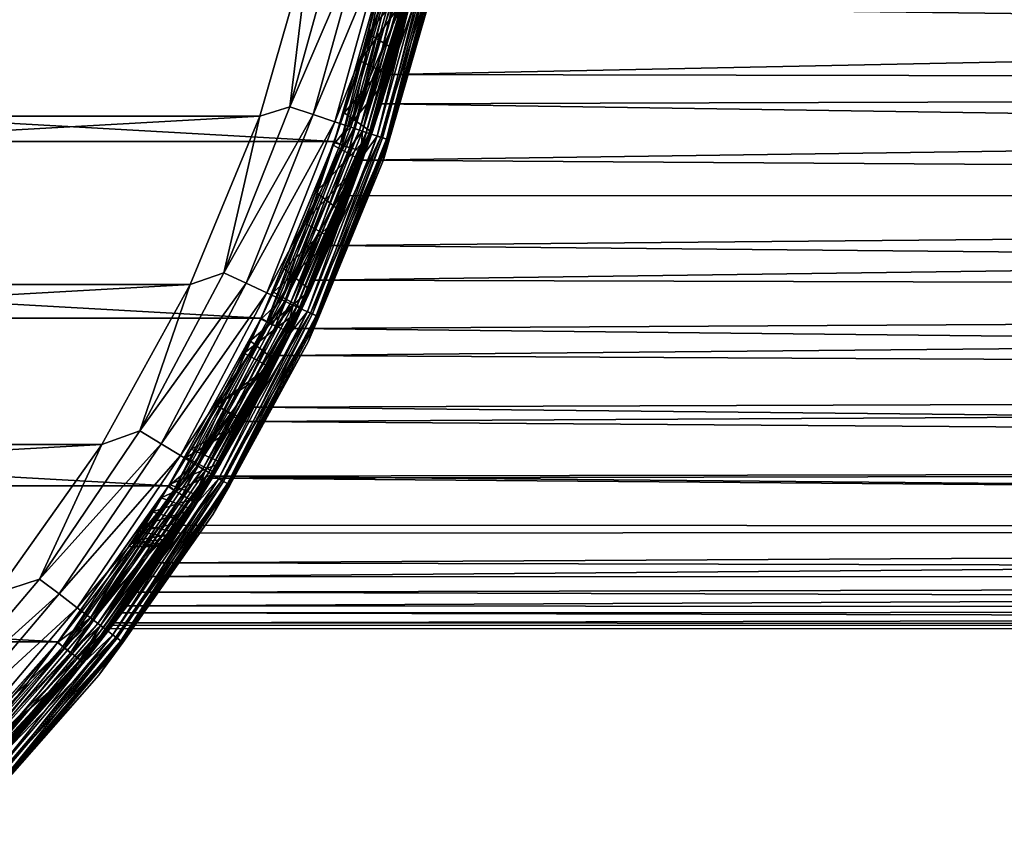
# Model space of a CAD drawing. Header units: metres. Extents: x -27 to 251, y -27 to 27.
# Tile 11 of 53: x 20 to 35, y -19 to -7. Entities that reach past the tile are written whole.
import ezdxf

# ---------------------------------------------------------------- set-up
doc = ezdxf.new("R2010")
doc.units = ezdxf.units.M
doc.layers.add('solid_10271033', color=7, linetype='CONTINUOUS')

msp = doc.modelspace()

# ---------------------------------------------------------------- linework, layer by layer
at = {"layer": 'solid_10271033'}
for points in [[(-24.179693, -5.51196, 179.440704), (-23.410378, -8.184908, 179.440704), (24.179693, -5.51196, 179.440704)], [(-23.410378, -8.184908, 179.440704), (23.410378, -8.184908, 179.440704), (24.179693, -5.51196, 179.440704)], [(23.869364, -8.042525, 179.40274), (24.179693, -5.51196, 179.440704), (23.410378, -8.184908, 179.440704)], [(23.869364, -8.042525, 179.40274), (24.598991, -5.414648, 179.40274), (24.179693, -5.51196, 179.440704)], [(24.965891, -5.495408, 179.289215), (24.598991, -5.414648, 179.40274), (23.869364, -8.042525, 179.40274)], [(24.225382, -8.162481, 179.289215), (24.965891, -5.495408, 179.289215), (23.869364, -8.042525, 179.40274)], [(25.304077, -5.569849, 179.104523), (24.965891, -5.495408, 179.289215), (24.225382, -8.162481, 179.289215)], [(24.553535, -8.273049, 179.104523), (25.304077, -5.569849, 179.104523), (24.225382, -8.162481, 179.289215)], [(25.600527, -5.635102, 178.855759), (25.304077, -5.569849, 179.104523), (24.553535, -8.273049, 179.104523)], [(24.841192, -8.369972, 178.855759), (25.600527, -5.635102, 178.855759), (24.553535, -8.273049, 179.104523)], [(25.348196, -5.785231, 146.291626), (24.795776, -8.354671, 146.200653), (25.553722, -5.6248, 146.200653)], [(25.690474, -5.654901, 146.072876), (25.553722, -5.6248, 146.200653), (24.795776, -8.354671, 146.200653)], [(24.928473, -8.399381, 146.072876), (25.690474, -5.654901, 146.072876), (24.795776, -8.354671, 146.200653)], [(25.843824, -5.688656, 178.552505), (25.600527, -5.635102, 178.855759), (24.841192, -8.369972, 178.855759)], [(25.077274, -8.449517, 178.552505), (25.843824, -5.688656, 178.552505), (24.841192, -8.369972, 178.855759)], [(25.794022, -5.677693, 145.915726), (25.690474, -5.654901, 146.072876), (24.928473, -8.399381, 146.072876)], [(25.02895, -8.433235, 145.915726), (25.794022, -5.677693, 145.915726), (24.928473, -8.399381, 146.072876)], [(25.737602, -5.665275, 0.496632), (24.974203, -8.414789, 0.496632), (25.591969, -5.8412, 0.417053)], [(25.770473, -5.881942, 0.60034), (24.974203, -8.414789, 0.496632), (25.737602, -5.665275, 0.496632)], [(25.858553, -5.691898, 145.738052), (25.794022, -5.677693, 145.915726), (25.02895, -8.433235, 145.915726)], [(25.091568, -8.454333, 145.738052), (25.858553, -5.691898, 145.738052), (25.02895, -8.433235, 145.915726)], [(26.024603, -5.728448, 178.206436), (25.843824, -5.688656, 178.552505), (25.077274, -8.449517, 178.552505)], [(25.091568, -8.454333, 145.738052), (25.835592, -5.896795, 145.550003), (25.858553, -5.691898, 145.738052)], [(25.352673, -5.765589, 0.35), (24.546486, -8.571466, 0.35), (-25.352655, -5.765663, 0.35)], [(24.546486, -8.571466, 0.35), (-24.546469, -8.571517, 0.35), (-25.352655, -5.765663, 0.35)], [(25.348125, -5.785544, 149.04071), (24.540966, -8.587255, 149.04071), (24.541018, -8.587108, 146.291626)], [(24.635597, -8.619479, 148.940704), (24.540966, -8.587255, 149.04071), (25.348125, -5.785544, 149.04071)], [(25.348196, -5.785231, 146.291626), (24.541018, -8.587108, 146.291626), (24.795776, -8.354671, 146.200653)], [(25.348125, -5.785544, 149.04071), (24.541018, -8.587108, 146.291626), (25.348196, -5.785231, 146.291626)], [(25.474291, -5.814341, 0.367037), (24.546486, -8.571466, 0.35), (25.352673, -5.765589, 0.35)], [(25.474291, -5.814341, 0.367037), (24.663115, -8.629997, 0.367037), (24.546486, -8.571466, 0.35)], [(24.635597, -8.619479, 148.940704), (25.348125, -5.785544, 149.04071), (25.445717, -5.807286, 148.940704)], [(24.635597, -8.619479, 148.940704), (25.445717, -5.807286, 148.940704), (25.838221, -5.885122, 148.940704)], [(24.777044, -8.669863, 0.417053), (24.663115, -8.629997, 0.367037), (25.474291, -5.814341, 0.367037)], [(25.591969, -5.8412, 0.417053), (24.777044, -8.669863, 0.417053), (25.474291, -5.814341, 0.367037)], [(24.974203, -8.414789, 0.496632), (24.777044, -8.669863, 0.417053), (25.591969, -5.8412, 0.417053)], [(25.060133, -6.92788, 88.422798), (25.360516, -5.730497, 89.227547), (25.821962, -5.95615, 89.362625)], [(25.305111, -5.971699, 58.529903), (25.360516, -5.730497, 89.227547), (25.060133, -6.92788, 88.422798)], [(25.252691, -8.508622, 178.206436), (26.024603, -5.728448, 178.206436), (25.077274, -8.449517, 178.552505)], [(25.970982, -5.716646, 148.955399), (25.200661, -8.491092, 148.955399), (25.838221, -5.885122, 148.940704)], [(25.279985, -8.517819, 148.998062), (25.200661, -8.491092, 148.955399), (25.970982, -5.716646, 148.955399)], [(26.1359, -5.752946, 177.830887), (26.024603, -5.728448, 178.206436), (25.252691, -8.508622, 178.206436)], [(25.360687, -8.545011, 177.830887), (26.1359, -5.752946, 177.830887), (25.252691, -8.508622, 178.206436)], [(26.052732, -5.73464, 148.998062), (25.279985, -8.517819, 148.998062), (25.970982, -5.716646, 148.955399)], [(25.342915, -8.539022, 149.064529), (25.279985, -8.517819, 148.998062), (26.052732, -5.73464, 148.998062)], [(26.117584, -5.748915, 149.064529), (25.342915, -8.539022, 149.064529), (26.052732, -5.73464, 148.998062)], [(25.383274, -8.552621, 149.14827), (25.342915, -8.539022, 149.064529), (26.117584, -5.748915, 149.064529)], [(25.360687, -8.545011, 177.830887), (26.128069, -5.963561, 177.440704), (26.1359, -5.752946, 177.830887)], [(26.159176, -5.75807, 149.14827), (25.383274, -8.552621, 149.14827), (26.117584, -5.748915, 149.064529)], [(26.159176, -5.75807, 149.14827), (26.128069, -5.963561, 149.240707), (25.383274, -8.552621, 149.14827)], [(24.635597, -8.619479, 148.940704), (25.838221, -5.885122, 148.940704), (25.016294, -8.742668, 148.940704)], [(25.305111, -5.971699, 58.529903), (24.941656, -7.343148, 59.123638), (25.772079, -6.167723, 58.878437)], [(25.305111, -5.971699, 58.529903), (25.060133, -6.92788, 88.422798), (24.941656, -7.343148, 59.123638)], [(25.770473, -5.881942, 0.60034), (24.949865, -8.730335, 0.60034), (24.974203, -8.414789, 0.496632)], [(24.996954, -8.746813, 0.721096), (24.949865, -8.730335, 0.60034), (25.770473, -5.881942, 0.60034)], [(25.819111, -5.893044, 0.721096), (24.996954, -8.746813, 0.721096), (25.770473, -5.881942, 0.60034)], [(25.819111, -5.893044, 0.721096), (25.012909, -8.752394, 0.85), (24.996954, -8.746813, 0.721096)], [(25.819111, -5.893044, 0.721096), (25.83559, -5.896804, 0.85), (25.012909, -8.752394, 0.85)], [(25.012909, -8.752394, 0.85), (25.83559, -5.896804, 0.85), (25.264139, -7.99833, 58.088806)], [(25.835592, -5.896795, 145.550003), (25.012913, -8.75238, 145.550003), (25.751722, -6.252901, 90.722176)], [(25.091568, -8.454333, 145.738052), (25.012913, -8.75238, 145.550003), (25.835592, -5.896795, 145.550003)], [(25.200661, -8.491092, 148.955399), (25.016294, -8.742668, 148.940704), (25.838221, -5.885122, 148.940704)], [(25.060133, -6.92788, 88.422798), (25.821962, -5.95615, 89.362625), (25.504566, -7.194324, 88.494553)], [(25.83559, -5.896804, 0.85), (25.689272, -6.504713, 57.453327), (25.264139, -7.99833, 58.088806)], [(25.296074, -8.851479, 177.440704), (25.296074, -8.851479, 149.240707), (26.128069, -5.963561, 149.240707)], [(25.383274, -8.552621, 149.14827), (26.128069, -5.963561, 149.240707), (25.296074, -8.851479, 149.240707)], [(26.128069, -5.963561, 177.440704), (25.296074, -8.851479, 177.440704), (26.128069, -5.963561, 149.240707)], [(25.360687, -8.545011, 177.830887), (25.296074, -8.851479, 177.440704), (26.128069, -5.963561, 177.440704)], [(106.651299, -5.88998, 133.906097), (25.751722, -6.252901, 90.722176), (25.40163, -7.550313, 89.832344)], [(107.052933, -7.708042, 133.150726), (106.651299, -5.88998, 133.906097), (25.40163, -7.550313, 89.832344)], [(25.821962, -5.95615, 89.362625), (25.772079, -6.167723, 58.878437), (25.504566, -7.194324, 88.494553)], [(120.619415, -5.88998, 107.63588), (120.217773, -7.708042, 108.391258), (25.689272, -6.504713, 57.453327)], [(24.941656, -7.343148, 59.123638), (25.397299, -7.564632, 59.512817), (25.772079, -6.167723, 58.878437)], [(25.012913, -8.75238, 145.550003), (25.40163, -7.550313, 89.832344), (25.751722, -6.252901, 90.722176)], [(25.504566, -7.194324, 88.494553), (25.772079, -6.167723, 58.878437), (25.397299, -7.564632, 59.512817)], [(120.217773, -7.708042, 108.391258), (25.264139, -7.99833, 58.088806), (25.689272, -6.504713, 57.453327)], [(24.693399, -8.137865, 87.412521), (25.060133, -6.92788, 88.422798), (25.504566, -7.194324, 88.494553)], [(24.941656, -7.343148, 59.123638), (25.060133, -6.92788, 88.422798), (24.693399, -8.137865, 87.412521)], [(24.693399, -8.137865, 87.412521), (25.504566, -7.194324, 88.494553), (25.121124, -8.436255, 87.4104)], [(25.504566, -7.194324, 88.494553), (25.397299, -7.564632, 59.512817), (25.121124, -8.436255, 87.4104)], [(24.941656, -7.343148, 59.123638), (24.526392, -8.627955, 59.841621), (25.397299, -7.564632, 59.512817)], [(24.941656, -7.343148, 59.123638), (24.693399, -8.137865, 87.412521), (24.526392, -8.627955, 59.841621)], [(24.526392, -8.627955, 59.841621), (24.972523, -8.867309, 60.278522), (25.397299, -7.564632, 59.512817)], [(25.121124, -8.436255, 87.4104), (25.397299, -7.564632, 59.512817), (24.972523, -8.867309, 60.278522)], [(25.012913, -8.75238, 145.550003), (24.976572, -8.855556, 88.722031), (25.40163, -7.550313, 89.832344)], [(107.052933, -7.708042, 133.150726), (25.40163, -7.550313, 89.832344), (24.976572, -8.855556, 88.722031)], [(107.55838, -9.404544, 132.200119), (107.052933, -7.708042, 133.150726), (24.976572, -8.855556, 88.722031)], [(120.217773, -7.708042, 108.391258), (119.712326, -9.404544, 109.341866), (25.264139, -7.99833, 58.088806)], [(22.859892, -10.576112, 179.40274), (23.869364, -8.042525, 179.40274), (23.410378, -8.184908, 179.440704)], [(24.225382, -8.162481, 179.289215), (23.869364, -8.042525, 179.40274), (22.859892, -10.576112, 179.40274)], [(25.012909, -8.752394, 0.85), (25.264139, -7.99833, 58.088806), (24.777775, -9.397441, 58.858669)], [(119.712326, -9.404544, 109.341866), (24.777775, -9.397441, 58.858669), (25.264139, -7.99833, 58.088806)], [(-23.410378, -8.184908, 179.440704), (-22.346546, -10.754969, 179.440704), (23.410378, -8.184908, 179.440704)], [(-22.346546, -10.754969, 179.440704), (22.346546, -10.754969, 179.440704), (23.410378, -8.184908, 179.440704)], [(22.859892, -10.576112, 179.40274), (23.410378, -8.184908, 179.440704), (22.346546, -10.754969, 179.440704)], [(23.200851, -10.733857, 179.289215), (24.225382, -8.162481, 179.289215), (22.859892, -10.576112, 179.40274)], [(24.553535, -8.273049, 179.104523), (24.225382, -8.162481, 179.289215), (23.200851, -10.733857, 179.289215)], [(24.262558, -9.343393, 86.176994), (24.693399, -8.137865, 87.412521), (25.121124, -8.436255, 87.4104)], [(24.526392, -8.627955, 59.841621), (24.693399, -8.137865, 87.412521), (24.262558, -9.343393, 86.176994)], [(23.515129, -10.879257, 179.104523), (24.553535, -8.273049, 179.104523), (23.200851, -10.733857, 179.289215)], [(24.841192, -8.369972, 178.855759), (24.553535, -8.273049, 179.104523), (23.515129, -10.879257, 179.104523)], [(23.790619, -11.006713, 178.855759), (24.841192, -8.369972, 178.855759), (23.515129, -10.879257, 179.104523)], [(24.541018, -8.587108, 146.291626), (23.747124, -10.986589, 146.200653), (24.795776, -8.354671, 146.200653)], [(24.928473, -8.399381, 146.072876), (24.795776, -8.354671, 146.200653), (23.747124, -10.986589, 146.200653)], [(23.874208, -11.045384, 146.072876), (24.928473, -8.399381, 146.072876), (23.747124, -10.986589, 146.200653)], [(25.077274, -8.449517, 178.552505), (24.841192, -8.369972, 178.855759), (23.790619, -11.006713, 178.855759)], [(25.02895, -8.433235, 145.915726), (24.928473, -8.399381, 146.072876), (23.874208, -11.045384, 146.072876)], [(24.016718, -11.111317, 178.552505), (25.077274, -8.449517, 178.552505), (23.790619, -11.006713, 178.855759)], [(23.970436, -11.089905, 145.915726), (25.02895, -8.433235, 145.915726), (23.874208, -11.045384, 146.072876)], [(24.974203, -8.414789, 0.496632), (23.918005, -11.065647, 0.496632), (24.777044, -8.669863, 0.417053)], [(24.949865, -8.730335, 0.60034), (23.918005, -11.065647, 0.496632), (24.974203, -8.414789, 0.496632)], [(25.091568, -8.454333, 145.738052), (25.02895, -8.433235, 145.915726), (23.970436, -11.089905, 145.915726)], [(24.030405, -11.117649, 145.738052), (25.091568, -8.454333, 145.738052), (23.970436, -11.089905, 145.915726)], [(25.252691, -8.508622, 178.206436), (25.077274, -8.449517, 178.552505), (24.016718, -11.111317, 178.552505)], [(24.184715, -11.18904, 178.206436), (25.252691, -8.508622, 178.206436), (24.016718, -11.111317, 178.552505)], [(24.030405, -11.117649, 145.738052), (25.012913, -8.75238, 145.550003), (25.091568, -8.454333, 145.738052)], [(25.200661, -8.491092, 148.955399), (24.134886, -11.165987, 148.955399), (25.016294, -8.742668, 148.940704)], [(24.210855, -11.201135, 148.998062), (24.134886, -11.165987, 148.955399), (25.200661, -8.491092, 148.955399)], [(25.360687, -8.545011, 177.830887), (25.252691, -8.508622, 178.206436), (24.184715, -11.18904, 178.206436)], [(24.288143, -11.236892, 177.830887), (25.360687, -8.545011, 177.830887), (24.184715, -11.18904, 178.206436)], [(25.279985, -8.517819, 148.998062), (24.210855, -11.201135, 148.998062), (25.200661, -8.491092, 148.955399)], [(24.271122, -11.229017, 149.064529), (24.210855, -11.201135, 148.998062), (25.279985, -8.517819, 148.998062)], [(24.262558, -9.343393, 86.176994), (25.121124, -8.436255, 87.4104), (24.67638, -9.660741, 86.094254)], [(25.342915, -8.539022, 149.064529), (24.271122, -11.229017, 149.064529), (25.279985, -8.517819, 148.998062)], [(24.309774, -11.2469, 149.14827), (24.271122, -11.229017, 149.064529), (25.342915, -8.539022, 149.064529)], [(24.288143, -11.236892, 177.830887), (25.296074, -8.851479, 177.440704), (25.360687, -8.545011, 177.830887)], [(25.383274, -8.552621, 149.14827), (24.309774, -11.2469, 149.14827), (25.342915, -8.539022, 149.064529)], [(25.383274, -8.552621, 149.14827), (25.296074, -8.851479, 149.240707), (24.309774, -11.2469, 149.14827)], [(25.121124, -8.436255, 87.4104), (24.972523, -8.867309, 60.278522), (24.67638, -9.660741, 86.094254)], [(24.546486, -8.571466, 0.35), (23.43211, -11.266599, 0.35), (-24.546469, -8.571517, 0.35)], [(23.43211, -11.266599, 0.35), (-23.432093, -11.266635, 0.35), (-24.546469, -8.571517, 0.35)], [(24.541018, -8.587108, 146.291626), (23.425005, -11.281363, 146.291626), (23.747124, -10.986589, 146.200653)], [(23.42519, -11.280977, 149.04071), (23.425005, -11.281363, 146.291626), (24.541018, -8.587108, 146.291626)], [(24.540966, -8.587255, 149.04071), (23.42519, -11.280977, 149.04071), (24.541018, -8.587108, 146.291626)], [(23.515501, -11.323792, 148.940704), (23.42519, -11.280977, 149.04071), (24.540966, -8.587255, 149.04071)], [(24.663115, -8.629997, 0.367037), (23.43211, -11.266599, 0.35), (24.546486, -8.571466, 0.35)], [(24.663115, -8.629997, 0.367037), (23.541784, -11.337126, 0.367037), (23.43211, -11.266599, 0.35)], [(23.515501, -11.323792, 148.940704), (24.540966, -8.587255, 149.04071), (24.635597, -8.619479, 148.940704)], [(23.515501, -11.323792, 148.940704), (24.635597, -8.619479, 148.940704), (25.016294, -8.742668, 148.940704)], [(23.650536, -11.389498, 0.417053), (23.541784, -11.337126, 0.367037), (24.663115, -8.629997, 0.367037)], [(24.777044, -8.669863, 0.417053), (23.650536, -11.389498, 0.417053), (24.663115, -8.629997, 0.367037)], [(23.918005, -11.065647, 0.496632), (23.650536, -11.389498, 0.417053), (24.777044, -8.669863, 0.417053)], [(24.526392, -8.627955, 59.841621), (24.078922, -9.807808, 60.675716), (24.972523, -8.867309, 60.278522)], [(24.526392, -8.627955, 59.841621), (24.262558, -9.343393, 86.176994), (24.078922, -9.807808, 60.675716)], [(23.515501, -11.323792, 148.940704), (25.016294, -8.742668, 148.940704), (23.880013, -11.48877, 148.940704)], [(24.949865, -8.730335, 0.60034), (23.815498, -11.46894, 0.60034), (23.918005, -11.065647, 0.496632)], [(23.860447, -11.490585, 0.721096), (23.815498, -11.46894, 0.60034), (24.949865, -8.730335, 0.60034)], [(24.996954, -8.746813, 0.721096), (23.860447, -11.490585, 0.721096), (24.949865, -8.730335, 0.60034)], [(24.996954, -8.746813, 0.721096), (23.875675, -11.497918, 0.85), (23.860447, -11.490585, 0.721096)], [(24.996954, -8.746813, 0.721096), (25.012909, -8.752394, 0.85), (23.875675, -11.497918, 0.85)], [(23.875675, -11.497918, 0.85), (25.012909, -8.752394, 0.85), (24.250547, -10.684613, 59.755753)], [(25.012913, -8.75238, 145.550003), (23.875685, -11.4979, 145.550003), (24.976572, -8.855556, 88.722031)], [(24.030405, -11.117649, 145.738052), (23.875685, -11.4979, 145.550003), (25.012913, -8.75238, 145.550003)], [(23.875685, -11.4979, 145.550003), (24.476044, -10.157423, 87.365326), (24.976572, -8.855556, 88.722031)], [(24.134886, -11.165987, 148.955399), (23.880013, -11.48877, 148.940704), (25.016294, -8.742668, 148.940704)], [(24.145966, -11.628084, 177.440704), (24.145966, -11.628084, 149.240707), (25.296074, -8.851479, 149.240707)], [(24.309774, -11.2469, 149.14827), (25.296074, -8.851479, 149.240707), (24.145966, -11.628084, 149.240707)], [(25.296074, -8.851479, 177.440704), (24.145966, -11.628084, 177.440704), (25.296074, -8.851479, 149.240707)], [(24.288143, -11.236892, 177.830887), (24.145966, -11.628084, 177.440704), (25.296074, -8.851479, 177.440704)], [(25.012909, -8.752394, 0.85), (24.777775, -9.397441, 58.858669), (24.250547, -10.684613, 59.755753)], [(107.55838, -9.404544, 132.200119), (24.976572, -8.855556, 88.722031), (24.476044, -10.157423, 87.365326)], [(24.078922, -9.807808, 60.675716), (24.518349, -10.055387, 61.164761), (24.972523, -8.867309, 60.278522)], [(24.67638, -9.660741, 86.094254), (24.972523, -8.867309, 60.278522), (24.518349, -10.055387, 61.164761)], [(23.778769, -10.51517, 84.70845), (24.262558, -9.343393, 86.176994), (24.67638, -9.660741, 86.094254)], [(24.078922, -9.807808, 60.675716), (24.262558, -9.343393, 86.176994), (23.778769, -10.51517, 84.70845)], [(119.712326, -9.404544, 109.341866), (24.250547, -10.684613, 59.755753), (24.777775, -9.397441, 58.858669)], [(119.712326, -9.404544, 109.341866), (119.111046, -10.952733, 110.472717), (24.250547, -10.684613, 59.755753)], [(108.159668, -10.952733, 131.06926), (107.55838, -9.404544, 132.200119), (24.476044, -10.157423, 87.365326)], [(23.778769, -10.51517, 84.70845), (24.67638, -9.660741, 86.094254), (24.183062, -10.837315, 84.540581)], [(24.67638, -9.660741, 86.094254), (24.518349, -10.055387, 61.164761), (24.183062, -10.837315, 84.540581)], [(24.078922, -9.807808, 60.675716), (23.619755, -10.867918, 61.614285), (24.518349, -10.055387, 61.164761)], [(24.078922, -9.807808, 60.675716), (23.778769, -10.51517, 84.70845), (23.619755, -10.867918, 61.614285)], [(23.619755, -10.867918, 61.614285), (24.057556, -11.112921, 62.157131), (24.518349, -10.055387, 61.164761)], [(24.183062, -10.837315, 84.540581), (24.518349, -10.055387, 61.164761), (24.057556, -11.112921, 62.157131)], [(23.875685, -11.4979, 145.550003), (23.910358, -11.425618, 85.749794), (24.476044, -10.157423, 87.365326)], [(108.159668, -10.952733, 131.06926), (24.476044, -10.157423, 87.365326), (23.910358, -11.425618, 85.749794)], [(21.582407, -12.985703, 179.40274), (22.859892, -10.576112, 179.40274), (22.346546, -10.754969, 179.440704)], [(23.200851, -10.733857, 179.289215), (22.859892, -10.576112, 179.40274), (21.582407, -12.985703, 179.40274)], [(23.263542, -11.6122, 83.020187), (23.778769, -10.51517, 84.70845), (24.183062, -10.837315, 84.540581)], [(23.619755, -10.867918, 61.614285), (23.778769, -10.51517, 84.70845), (23.263542, -11.6122, 83.020187)], [(-22.346546, -10.754969, 179.440704), (-21.001457, -13.189996, 179.440704), (22.346546, -10.754969, 179.440704)], [(-21.001457, -13.189996, 179.440704), (21.001457, -13.189996, 179.440704), (22.346546, -10.754969, 179.440704)], [(21.582407, -12.985703, 179.40274), (22.346546, -10.754969, 179.440704), (21.001457, -13.189996, 179.440704)], [(21.904314, -13.179388, 179.289215), (23.200851, -10.733857, 179.289215), (21.582407, -12.985703, 179.40274)], [(23.515129, -10.879257, 179.104523), (23.200851, -10.733857, 179.289215), (21.904314, -13.179388, 179.289215)], [(23.875675, -11.497918, 0.85), (24.250547, -10.684613, 59.755753), (23.710447, -11.834891, 60.762318)], [(119.111046, -10.952733, 110.472717), (23.710447, -11.834891, 60.762318), (24.250547, -10.684613, 59.755753)], [(22.201027, -13.357915, 179.104523), (23.515129, -10.879257, 179.104523), (21.904314, -13.179388, 179.289215)], [(23.790619, -11.006713, 178.855759), (23.515129, -10.879257, 179.104523), (22.201027, -13.357915, 179.104523)], [(23.619755, -10.867918, 61.614285), (23.169188, -11.798365, 62.643562), (24.057556, -11.112921, 62.157131)], [(23.619755, -10.867918, 61.614285), (23.263542, -11.6122, 83.020187), (23.169188, -11.798365, 62.643562)], [(23.263542, -11.6122, 83.020187), (24.183062, -10.837315, 84.540581), (23.66465, -11.926691, 82.761742)], [(24.183062, -10.837315, 84.540581), (24.057556, -11.112921, 62.157131), (23.66465, -11.926691, 82.761742)], [(119.111046, -10.952733, 110.472717), (118.423409, -12.328194, 111.765976), (23.710447, -11.834891, 60.762318)], [(108.847305, -12.328194, 129.776001), (108.159668, -10.952733, 131.06926), (23.910358, -11.425618, 85.749794)], [(22.461123, -13.514409, 178.855759), (23.790619, -11.006713, 178.855759), (22.201027, -13.357915, 179.104523)], [(23.425005, -11.281363, 146.291626), (22.420059, -13.489701, 146.200653), (23.747124, -10.986589, 146.200653)], [(23.874208, -11.045384, 146.072876), (23.747124, -10.986589, 146.200653), (22.420059, -13.489701, 146.200653)], [(22.540041, -13.561893, 146.072876), (23.874208, -11.045384, 146.072876), (22.420059, -13.489701, 146.200653)], [(24.016718, -11.111317, 178.552505), (23.790619, -11.006713, 178.855759), (22.461123, -13.514409, 178.855759)], [(23.970436, -11.089905, 145.915726), (23.874208, -11.045384, 146.072876), (22.540041, -13.561893, 146.072876)], [(22.63089, -13.616555, 145.915726), (23.970436, -11.089905, 145.915726), (22.540041, -13.561893, 146.072876)], [(23.918005, -11.065647, 0.496632), (22.58139, -13.586772, 0.496632), (23.650536, -11.389498, 0.417053)], [(23.815498, -11.46894, 0.60034), (22.58139, -13.586772, 0.496632), (23.918005, -11.065647, 0.496632)], [(24.030405, -11.117649, 145.738052), (23.970436, -11.089905, 145.915726), (22.63089, -13.616555, 145.915726)], [(22.674585, -13.642845, 178.552505), (24.016718, -11.111317, 178.552505), (22.461123, -13.514409, 178.855759)], [(22.687508, -13.650621, 145.738052), (24.030405, -11.117649, 145.738052), (22.63089, -13.616555, 145.915726)], [(24.184715, -11.18904, 178.206436), (24.016718, -11.111317, 178.552505), (22.674585, -13.642845, 178.552505)], [(22.833195, -13.738277, 178.206436), (24.184715, -11.18904, 178.206436), (22.674585, -13.642845, 178.552505)], [(22.687508, -13.650621, 145.738052), (23.875685, -11.4979, 145.550003), (24.030405, -11.117649, 145.738052)], [(24.134886, -11.165987, 148.955399), (22.78615, -13.709971, 148.955399), (23.880013, -11.48877, 148.940704)], [(22.857876, -13.753127, 148.998062), (22.78615, -13.709971, 148.955399), (24.134886, -11.165987, 148.955399)], [(24.288143, -11.236892, 177.830887), (24.184715, -11.18904, 178.206436), (22.833195, -13.738277, 178.206436)], [(22.930843, -13.797031, 177.830887), (24.288143, -11.236892, 177.830887), (22.833195, -13.738277, 178.206436)], [(24.210855, -11.201135, 148.998062), (22.857876, -13.753127, 148.998062), (24.134886, -11.165987, 148.955399)], [(22.914774, -13.787362, 149.064529), (22.857876, -13.753127, 148.998062), (24.210855, -11.201135, 148.998062)], [(24.271122, -11.229017, 149.064529), (22.914774, -13.787362, 149.064529), (24.210855, -11.201135, 148.998062)], [(22.951265, -13.809319, 149.14827), (22.914774, -13.787362, 149.064529), (24.271122, -11.229017, 149.064529)], [(22.930843, -13.797031, 177.830887), (24.145966, -11.628084, 177.440704), (24.288143, -11.236892, 177.830887)], [(24.309774, -11.2469, 149.14827), (22.951265, -13.809319, 149.14827), (24.271122, -11.229017, 149.064529)], [(24.309774, -11.2469, 149.14827), (24.145966, -11.628084, 149.240707), (22.951265, -13.809319, 149.14827)], [(23.169188, -11.798365, 62.643562), (23.608997, -12.036339, 63.247078), (24.057556, -11.112921, 62.157131)], [(23.66465, -11.926691, 82.761742), (24.057556, -11.112921, 62.157131), (23.608997, -12.036339, 63.247078)], [(23.43211, -11.266599, 0.35), (22.022839, -13.820079, 0.35), (-23.432093, -11.266635, 0.35)], [(22.022839, -13.820079, 0.35), (-22.022816, -13.820117, 0.35), (-23.432093, -11.266635, 0.35)], [(23.42519, -11.280977, 149.04071), (22.01483, -13.832834, 149.04071), (23.425005, -11.281363, 146.291626)], [(22.099525, -13.885888, 148.940704), (22.01483, -13.832834, 149.04071), (23.42519, -11.280977, 149.04071)], [(22.01483, -13.832834, 149.04071), (22.014961, -13.832622, 146.291626), (23.425005, -11.281363, 146.291626)], [(23.425005, -11.281363, 146.291626), (22.014961, -13.832622, 146.291626), (22.420059, -13.489701, 146.200653)], [(23.541784, -11.337126, 0.367037), (22.022839, -13.820079, 0.35), (23.43211, -11.266599, 0.35)], [(23.541784, -11.337126, 0.367037), (22.124403, -13.901684, 0.367037), (22.022839, -13.820079, 0.35)], [(22.099525, -13.885888, 148.940704), (23.42519, -11.280977, 149.04071), (23.515501, -11.323792, 148.940704)], [(22.099525, -13.885888, 148.940704), (23.515501, -11.323792, 148.940704), (23.880013, -11.48877, 148.940704)], [(22.226606, -13.965902, 0.417053), (22.124403, -13.901684, 0.367037), (23.541784, -11.337126, 0.367037)], [(23.650536, -11.389498, 0.417053), (22.226606, -13.965902, 0.417053), (23.541784, -11.337126, 0.367037)], [(22.58139, -13.586772, 0.496632), (22.226606, -13.965902, 0.417053), (23.650536, -11.389498, 0.417053)], [(22.099525, -13.885888, 148.940704), (23.880013, -11.48877, 148.940704), (22.442833, -14.091341, 148.940704)], [(23.815498, -11.46894, 0.60034), (22.381638, -14.063315, 0.60034), (22.58139, -13.586772, 0.496632)], [(22.42388, -14.089858, 0.721096), (22.381638, -14.063315, 0.60034), (23.815498, -11.46894, 0.60034)], [(23.860447, -11.490585, 0.721096), (22.42388, -14.089858, 0.721096), (23.815498, -11.46894, 0.60034)], [(23.860447, -11.490585, 0.721096), (22.438192, -14.098849, 0.85), (22.42388, -14.089858, 0.721096)], [(23.860447, -11.490585, 0.721096), (23.875675, -11.497918, 0.85), (22.438192, -14.098849, 0.85)], [(22.438192, -14.098849, 0.85), (23.875675, -11.497918, 0.85), (22.681908, -13.703322, 63.055813)], [(23.875685, -11.4979, 145.550003), (22.438206, -14.098826, 145.550003), (23.301634, -12.62077, 83.877548)], [(22.687508, -13.650621, 145.738052), (22.438206, -14.098826, 145.550003), (23.875685, -11.4979, 145.550003)], [(22.78615, -13.709971, 148.955399), (22.442833, -14.091341, 148.940704), (23.880013, -11.48877, 148.940704)], [(23.875675, -11.497918, 0.85), (23.179749, -12.843258, 61.867973), (22.681908, -13.703322, 63.055813)], [(23.875675, -11.497918, 0.85), (23.710447, -11.834891, 60.762318), (23.179749, -12.843258, 61.867973)], [(23.875685, -11.4979, 145.550003), (23.301634, -12.62077, 83.877548), (23.910358, -11.425618, 85.749794)], [(108.847305, -12.328194, 129.776001), (23.910358, -11.425618, 85.749794), (23.301634, -12.62077, 83.877548)], [(22.692209, -14.25846, 177.440704), (22.692209, -14.258459, 149.240707), (24.145966, -11.628084, 149.240707)], [(22.951265, -13.809319, 149.14827), (24.145966, -11.628084, 149.240707), (22.692209, -14.258459, 149.240707)], [(24.145966, -11.628084, 177.440704), (22.692209, -14.25846, 177.440704), (24.145966, -11.628084, 149.240707)], [(22.930843, -13.797031, 177.830887), (22.692209, -14.25846, 177.440704), (24.145966, -11.628084, 177.440704)], [(22.749994, -12.586083, 81.157097), (23.263542, -11.6122, 83.020187), (23.66465, -11.926691, 82.761742)], [(23.169188, -11.798365, 62.643562), (23.263542, -11.6122, 83.020187), (22.749994, -12.586083, 81.157097)], [(23.169188, -11.798365, 62.643562), (22.745682, -12.595323, 63.750534), (23.608997, -12.036339, 63.247078)], [(23.169188, -11.798365, 62.643562), (22.749994, -12.586083, 81.157097), (22.745682, -12.595323, 63.750534)], [(118.423409, -12.328194, 111.765976), (23.179749, -12.843258, 61.867973), (23.710447, -11.834891, 60.762318)], [(22.749994, -12.586083, 81.157097), (23.66465, -11.926691, 82.761742), (23.165102, -12.868816, 80.830734)], [(23.66465, -11.926691, 82.761742), (23.192726, -12.819895, 64.420021), (23.165102, -12.868816, 80.830734)], [(23.66465, -11.926691, 82.761742), (23.608997, -12.036339, 63.247078), (23.192726, -12.819895, 64.420021)], [(22.745682, -12.595323, 63.750534), (23.192726, -12.819895, 64.420021), (23.608997, -12.036339, 63.247078)], [(118.423409, -12.328194, 111.765976), (117.660255, -13.509231, 113.201256), (23.179749, -12.843258, 61.867973)], [(109.610458, -13.509232, 128.340729), (108.847305, -12.328194, 129.776001), (23.301634, -12.62077, 83.877548)], [(22.285437, -13.391365, 79.202454), (22.749994, -12.586083, 81.157097), (23.165102, -12.868816, 80.830734)], [(22.745682, -12.595323, 63.750534), (22.749994, -12.586083, 81.157097), (22.285437, -13.391365, 79.202454)], [(22.745682, -12.595323, 63.750534), (22.285437, -13.391365, 79.202454), (22.363949, -13.26084, 64.926384)], [(22.745682, -12.595323, 63.750534), (22.363949, -13.26084, 64.926384), (23.192726, -12.819895, 64.420021)], [(22.438206, -14.098826, 145.550003), (22.698492, -13.675836, 81.823265), (23.301634, -12.62077, 83.877548)], [(109.610458, -13.509232, 128.340729), (23.301634, -12.62077, 83.877548), (22.698492, -13.675836, 81.823265)], [(22.285437, -13.391365, 79.202454), (23.165102, -12.868816, 80.830734), (22.727915, -13.625997, 78.830879)], [(22.363949, -13.26084, 64.926384), (22.823095, -13.466725, 65.670059), (23.192726, -12.819895, 64.420021)], [(117.660255, -13.509231, 113.201256), (22.681908, -13.703322, 63.055813), (23.179749, -12.843258, 61.867973)], [(23.165102, -12.868816, 80.830734), (22.823095, -13.466725, 65.670059), (22.727915, -13.625997, 78.830879)], [(23.165102, -12.868816, 80.830734), (23.192726, -12.819895, 64.420021), (22.823095, -13.466725, 65.670059)], [(20.051888, -15.243049, 179.40274), (21.582407, -12.985703, 179.40274), (21.001457, -13.189996, 179.440704)], [(21.904314, -13.179388, 179.289215), (21.582407, -12.985703, 179.40274), (20.051888, -15.243049, 179.40274)], [(-21.001457, -13.189996, 179.440704), (-19.392183, -15.458972, 179.440704), (21.001457, -13.189996, 179.440704)], [(-19.392183, -15.458972, 179.440704), (19.392183, -15.458972, 179.440704), (21.001457, -13.189996, 179.440704)], [(20.051888, -15.243049, 179.40274), (21.001457, -13.189996, 179.440704), (19.392183, -15.458972, 179.440704)], [(20.350967, -15.470403, 179.289215), (21.904314, -13.179388, 179.289215), (20.051888, -15.243049, 179.40274)], [(22.201027, -13.357915, 179.104523), (21.904314, -13.179388, 179.289215), (20.350967, -15.470403, 179.289215)], [(20.626638, -15.679963, 179.104523), (22.201027, -13.357915, 179.104523), (20.350967, -15.470403, 179.289215)], [(22.461123, -13.514409, 178.855759), (22.201027, -13.357915, 179.104523), (20.626638, -15.679963, 179.104523)], [(22.363949, -13.26084, 64.926384), (22.035202, -13.800126, 66.168358), (22.823095, -13.466725, 65.670059)], [(22.363949, -13.26084, 64.926384), (22.285437, -13.391365, 79.202454), (22.035202, -13.800126, 66.168358)], [(22.014961, -13.832622, 146.291626), (20.830137, -15.83466, 146.200653), (22.420059, -13.489701, 146.200653)], [(22.540041, -13.561893, 146.072876), (22.420059, -13.489701, 146.200653), (20.830137, -15.83466, 146.200653)], [(21.907461, -14.003045, 77.247131), (22.285437, -13.391365, 79.202454), (22.727915, -13.625997, 78.830879)], [(22.035202, -13.800126, 66.168358), (22.285437, -13.391365, 79.202454), (21.907461, -14.003045, 77.247131)], [(22.035202, -13.800126, 66.168358), (22.511299, -13.981688, 66.998207), (22.823095, -13.466725, 65.670059)], [(22.727915, -13.625997, 78.830879), (22.823095, -13.466725, 65.670059), (22.511299, -13.981688, 66.998207)], [(117.660255, -13.509231, 113.201256), (116.833626, -14.477223, 114.75592), (22.681908, -13.703322, 63.055813)], [(110.437088, -14.477224, 126.786057), (109.610458, -13.509232, 128.340729), (22.698492, -13.675836, 81.823265)], [(20.86829, -15.863662, 178.855759), (22.461123, -13.514409, 178.855759), (20.626638, -15.679963, 179.104523)], [(20.94161, -15.919398, 146.072876), (22.540041, -13.561893, 146.072876), (20.830137, -15.83466, 146.200653)], [(22.674585, -13.642845, 178.552505), (22.461123, -13.514409, 178.855759), (20.86829, -15.863662, 178.855759)], [(21.066614, -16.014425, 178.552505), (22.674585, -13.642845, 178.552505), (20.86829, -15.863662, 178.855759)], [(22.63089, -13.616555, 145.915726), (22.540041, -13.561893, 146.072876), (20.94161, -15.919398, 146.072876)], [(21.026018, -15.983563, 145.915726), (22.63089, -13.616555, 145.915726), (20.94161, -15.919398, 146.072876)], [(22.58139, -13.586772, 0.496632), (20.980028, -15.948603, 0.496632), (22.226606, -13.965902, 0.417053)], [(22.381638, -14.063315, 0.60034), (20.980028, -15.948603, 0.496632), (22.58139, -13.586772, 0.496632)], [(22.687508, -13.650621, 145.738052), (22.63089, -13.616555, 145.915726), (21.026018, -15.983563, 145.915726)], [(21.078621, -16.023552, 145.738052), (22.687508, -13.650621, 145.738052), (21.026018, -15.983563, 145.915726)], [(22.833195, -13.738277, 178.206436), (22.674585, -13.642845, 178.552505), (21.066614, -16.014425, 178.552505)], [(21.078621, -16.023552, 145.738052), (22.438206, -14.098826, 145.550003), (22.687508, -13.650621, 145.738052)], [(21.907461, -14.003045, 77.247131), (22.727915, -13.625997, 78.830879), (22.38615, -14.181229, 76.847206)], [(22.727915, -13.625997, 78.830879), (22.511299, -13.981688, 66.998207), (22.38615, -14.181229, 76.847206)], [(21.213976, -16.126446, 178.206436), (22.833195, -13.738277, 178.206436), (21.066614, -16.014425, 178.552505)], [(22.78615, -13.709971, 148.955399), (21.170269, -16.09322, 148.955399), (22.442833, -14.091341, 148.940704)], [(21.236906, -16.143877, 148.998062), (21.170269, -16.09322, 148.955399), (22.78615, -13.709971, 148.955399)], [(22.930843, -13.797031, 177.830887), (22.833195, -13.738277, 178.206436), (21.213976, -16.126446, 178.206436)], [(21.304701, -16.195412, 177.830887), (22.930843, -13.797031, 177.830887), (21.213976, -16.126446, 178.206436)], [(22.857876, -13.753127, 148.998062), (21.236906, -16.143877, 148.998062), (22.78615, -13.709971, 148.955399)], [(21.28977, -16.184063, 149.064529), (21.236906, -16.143877, 148.998062), (22.857876, -13.753127, 148.998062)], [(22.914774, -13.787362, 149.064529), (21.28977, -16.184063, 149.064529), (22.857876, -13.753127, 148.998062)], [(21.323675, -16.209835, 149.14827), (21.28977, -16.184063, 149.064529), (22.914774, -13.787362, 149.064529)], [(21.304701, -16.195412, 177.830887), (22.692209, -14.25846, 177.440704), (22.930843, -13.797031, 177.830887)], [(22.951265, -13.809319, 149.14827), (21.323675, -16.209835, 149.14827), (22.914774, -13.787362, 149.064529)], [(22.951265, -13.809319, 149.14827), (22.692209, -14.258459, 149.240707), (21.323675, -16.209835, 149.14827)], [(22.035202, -13.800126, 66.168358), (21.768055, -14.217829, 67.47747), (22.511299, -13.981688, 66.998207)], [(22.035202, -13.800126, 66.168358), (21.907461, -14.003045, 77.247131), (21.768055, -14.217829, 67.47747)], [(22.438206, -14.098826, 145.550003), (22.152359, -14.543829, 79.67968), (22.698492, -13.675836, 81.823265)], [(110.437088, -14.477224, 126.786057), (22.698492, -13.675836, 81.823265), (22.152359, -14.543829, 79.67968)], [(22.438192, -14.098849, 0.85), (22.681908, -13.703322, 63.055813), (22.23373, -14.419127, 64.317787)], [(116.833626, -14.477223, 114.75592), (22.23373, -14.419127, 64.317787), (22.681908, -13.703322, 63.055813)], [(22.022839, -13.820079, 0.35), (20.335674, -16.200628, 0.35), (-22.022816, -13.820117, 0.35)], [(20.335674, -16.200628, 0.35), (-20.33564, -16.20067, 0.35), (-22.022816, -13.820117, 0.35)], [(22.01483, -13.832834, 149.04071), (20.327618, -16.210735, 149.04071), (20.327791, -16.210518, 146.291626)], [(20.405886, -16.272869, 148.940704), (20.327618, -16.210735, 149.04071), (22.01483, -13.832834, 149.04071)], [(22.014961, -13.832622, 146.291626), (20.327791, -16.210518, 146.291626), (20.830137, -15.83466, 146.200653)], [(22.01483, -13.832834, 149.04071), (20.327791, -16.210518, 146.291626), (22.014961, -13.832622, 146.291626)], [(22.124403, -13.901684, 0.367037), (20.335674, -16.200628, 0.35), (22.022839, -13.820079, 0.35)], [(22.124403, -13.901684, 0.367037), (20.428795, -16.29142, 0.367037), (20.335674, -16.200628, 0.35)], [(20.405886, -16.272869, 148.940704), (22.01483, -13.832834, 149.04071), (22.099525, -13.885888, 148.940704)], [(20.405886, -16.272869, 148.940704), (22.099525, -13.885888, 148.940704), (22.442833, -14.091341, 148.940704)], [(20.523165, -16.366678, 0.417053), (20.428795, -16.29142, 0.367037), (22.124403, -13.901684, 0.367037)], [(22.226606, -13.965902, 0.417053), (20.523165, -16.366678, 0.417053), (22.124403, -13.901684, 0.367037)], [(20.405886, -16.272869, 148.940704), (22.442833, -14.091341, 148.940704), (20.723286, -16.516409, 148.940704)], [(20.980028, -15.948603, 0.496632), (20.523165, -16.366678, 0.417053), (22.226606, -13.965902, 0.417053)], [(22.381638, -14.063315, 0.60034), (20.666315, -16.480837, 0.60034), (20.980028, -15.948603, 0.496632)], [(20.70532, -16.511942, 0.721096), (20.666315, -16.480837, 0.60034), (22.381638, -14.063315, 0.60034)], [(22.42388, -14.089858, 0.721096), (20.70532, -16.511942, 0.721096), (22.381638, -14.063315, 0.60034)], [(22.42388, -14.089858, 0.721096), (20.718534, -16.52248, 0.85), (20.70532, -16.511942, 0.721096)], [(22.42388, -14.089858, 0.721096), (22.438192, -14.098849, 0.85), (20.718534, -16.52248, 0.85)], [(20.718534, -16.52248, 0.85), (22.438192, -14.098849, 0.85), (21.125332, -15.999073, 71.777588)], [(22.438206, -14.098826, 145.550003), (20.718555, -16.522453, 145.550003), (22.152359, -14.543829, 79.67968)], [(21.078621, -16.023552, 145.738052), (20.718555, -16.522453, 145.550003), (22.438206, -14.098826, 145.550003)], [(21.170269, -16.09322, 148.955399), (20.723286, -16.516409, 148.940704), (22.442833, -14.091341, 148.940704)], [(22.438192, -14.098849, 0.85), (21.166203, -15.944963, 70.105057), (21.125332, -15.999073, 71.777588)], [(22.438192, -14.098849, 0.85), (21.306376, -15.757169, 68.534401), (21.166203, -15.944963, 70.105057)], [(22.438192, -14.098849, 0.85), (21.535896, -15.441995, 67.056137), (21.306376, -15.757169, 68.534401)], [(22.438192, -14.098849, 0.85), (21.847982, -14.997189, 65.652321), (21.535896, -15.441995, 67.056137)], [(21.633968, -14.422149, 75.355568), (21.907461, -14.003045, 77.247131), (22.38615, -14.181229, 76.847206)], [(21.768055, -14.217829, 67.47747), (21.907461, -14.003045, 77.247131), (21.633968, -14.422149, 75.355568)], [(21.768055, -14.217829, 67.47747), (22.268595, -14.364962, 68.398361), (22.511299, -13.981688, 66.998207)], [(22.438192, -14.098849, 0.85), (22.23373, -14.419127, 64.317787), (21.847982, -14.997189, 65.652321)], [(22.38615, -14.181229, 76.847206), (22.511299, -13.981688, 66.998207), (22.268595, -14.364962, 68.398361)], [(20.953083, -16.709526, 177.440704), (20.953085, -16.709526, 149.240707), (22.692209, -14.258459, 149.240707)], [(22.692209, -14.25846, 177.440704), (20.953083, -16.709526, 177.440704), (22.692209, -14.258459, 149.240707)], [(21.304701, -16.195412, 177.830887), (20.953083, -16.709526, 177.440704), (22.692209, -14.25846, 177.440704)], [(21.323675, -16.209835, 149.14827), (22.692209, -14.258459, 149.240707), (20.953085, -16.709526, 149.240707)], [(21.768055, -14.217829, 67.47747), (21.56992, -14.516884, 68.860649), (22.268595, -14.364962, 68.398361)], [(21.768055, -14.217829, 67.47747), (21.633968, -14.422149, 75.355568), (21.56992, -14.516884, 68.860649)], [(21.633968, -14.422149, 75.355568), (22.38615, -14.181229, 76.847206), (22.155548, -14.539215, 74.944405)], [(22.38615, -14.181229, 76.847206), (22.268595, -14.364962, 68.398361), (22.155548, -14.539215, 74.944405)], [(21.56992, -14.516884, 68.860649), (22.102465, -14.619453, 69.884422), (22.268595, -14.364962, 68.398361)], [(22.155548, -14.539215, 74.944405), (22.268595, -14.364962, 68.398361), (22.102465, -14.619453, 69.884422)], [(20.718555, -16.522453, 145.550003), (21.706059, -15.201876, 77.542778), (22.152359, -14.543829, 79.67968)], [(21.56992, -14.516884, 68.860649), (21.448278, -14.696188, 70.32859), (22.102465, -14.619453, 69.884422)], [(21.56992, -14.516884, 68.860649), (21.4702, -14.664063, 73.566574), (21.448278, -14.696188, 70.32859)], [(21.4702, -14.664063, 73.566574), (21.633968, -14.422149, 75.355568), (22.155548, -14.539215, 74.944405)], [(21.56992, -14.516884, 68.860649), (21.633968, -14.422149, 75.355568), (21.4702, -14.664063, 73.566574)], [(21.4702, -14.664063, 73.566574), (22.155548, -14.539215, 74.944405), (22.036476, -14.719044, 73.148743)], [(110.437088, -14.477224, 126.786057), (22.152359, -14.543829, 79.67968), (21.706059, -15.201876, 77.542778)], [(111.314163, -15.216905, 125.13652), (110.437088, -14.477224, 126.786057), (21.706059, -15.201876, 77.542778)], [(116.833626, -14.477223, 114.75592), (21.847982, -14.997189, 65.652321), (22.23373, -14.419127, 64.317787)], [(116.833626, -14.477223, 114.75592), (115.956551, -15.216905, 116.405457), (21.847982, -14.997189, 65.652321)], [(22.155548, -14.539215, 74.944405), (22.102465, -14.619453, 69.884422), (22.036476, -14.719044, 73.148743)], [(21.411612, -14.749335, 71.893394), (21.4702, -14.664063, 73.566574), (22.036476, -14.719044, 73.148743)], [(21.448278, -14.696188, 70.32859), (21.4702, -14.664063, 73.566574), (21.411612, -14.749335, 71.893394)], [(21.448278, -14.696188, 70.32859), (21.411612, -14.749335, 71.893394), (22.021875, -14.74065, 71.464523)], [(21.448278, -14.696188, 70.32859), (22.021875, -14.74065, 71.464523), (22.102465, -14.619453, 69.884422)], [(22.036476, -14.719044, 73.148743), (22.102465, -14.619453, 69.884422), (22.021875, -14.74065, 71.464523)], [(21.411612, -14.749335, 71.893394), (22.036476, -14.719044, 73.148743), (22.021875, -14.74065, 71.464523)], [(115.956551, -15.216905, 116.405457), (21.535896, -15.441995, 67.056137), (21.847982, -14.997189, 65.652321)], [(18.28628, -17.321684, 179.40274), (20.051888, -15.243049, 179.40274), (19.392183, -15.458972, 179.440704)], [(20.350967, -15.470403, 179.289215), (20.051888, -15.243049, 179.40274), (18.28628, -17.321684, 179.40274)], [(20.718555, -16.522453, 145.550003), (21.384995, -15.650304, 75.491478), (21.706059, -15.201876, 77.542778)], [(111.314163, -15.216905, 125.13652), (21.706059, -15.201876, 77.542778), (21.384995, -15.650304, 75.491478)], [(112.227837, -15.716599, 123.418144), (111.314163, -15.216905, 125.13652), (21.384995, -15.650304, 75.491478)], [(115.956551, -15.216905, 116.405457), (115.04287, -15.716599, 118.12384), (21.535896, -15.441995, 67.056137)], [(115.04287, -15.716599, 118.12384), (21.306376, -15.757169, 68.534401), (21.535896, -15.441995, 67.056137)], [(18.559023, -17.580042, 179.289215), (20.350967, -15.470403, 179.289215), (18.28628, -17.321684, 179.40274)], [(20.626638, -15.679963, 179.104523), (20.350967, -15.470403, 179.289215), (18.559023, -17.580042, 179.289215)], [(18.810423, -17.818178, 179.104523), (20.626638, -15.679963, 179.104523), (18.559023, -17.580042, 179.289215)], [(20.86829, -15.863662, 178.855759), (20.626638, -15.679963, 179.104523), (18.810423, -17.818178, 179.104523)], [(20.718555, -16.522453, 145.550003), (21.194324, -15.907565, 73.568886), (21.384995, -15.650304, 75.491478)], [(114.107002, -15.968429, 119.883949), (21.166203, -15.944963, 70.105057), (21.306376, -15.757169, 68.534401)], [(112.227837, -15.716599, 123.418144), (21.384995, -15.650304, 75.491478), (21.194324, -15.907565, 73.568886)], [(113.163704, -15.968429, 121.658035), (112.227837, -15.716599, 123.418144), (21.194324, -15.907565, 73.568886)], [(115.04287, -15.716599, 118.12384), (114.107002, -15.968429, 119.883949), (21.306376, -15.757169, 68.534401)], [(19.030796, -18.026928, 178.855759), (20.86829, -15.863662, 178.855759), (18.810423, -17.818178, 179.104523)], [(20.327791, -16.210518, 146.291626), (18.996002, -17.993969, 146.200653), (20.830137, -15.83466, 146.200653)], [(20.94161, -15.919398, 146.072876), (20.830137, -15.83466, 146.200653), (18.996002, -17.993969, 146.200653)], [(21.066614, -16.014425, 178.552505), (20.86829, -15.863662, 178.855759), (19.030796, -18.026928, 178.855759)], [(20.718555, -16.522453, 145.550003), (21.125332, -15.999073, 71.777588), (21.194324, -15.907565, 73.568886)], [(113.163704, -15.968429, 121.658035), (21.194324, -15.907565, 73.568886), (21.125332, -15.999073, 71.777588)], [(19.09766, -18.090265, 146.072876), (20.94161, -15.919398, 146.072876), (18.996002, -17.993969, 146.200653)], [(19.211658, -18.198248, 178.552505), (21.066614, -16.014425, 178.552505), (19.030796, -18.026928, 178.855759)], [(21.026018, -15.983563, 145.915726), (20.94161, -15.919398, 146.072876), (19.09766, -18.090265, 146.072876)], [(19.174637, -18.163179, 145.915726), (21.026018, -15.983563, 145.915726), (19.09766, -18.090265, 146.072876)], [(20.980028, -15.948603, 0.496632), (19.132696, -18.123451, 0.496632), (20.523165, -16.366678, 0.417053)], [(20.666315, -16.480837, 0.60034), (19.132696, -18.123451, 0.496632), (20.980028, -15.948603, 0.496632)], [(21.078621, -16.023552, 145.738052), (21.026018, -15.983563, 145.915726), (19.174637, -18.163179, 145.915726)], [(19.222607, -18.20862, 145.738052), (21.078621, -16.023552, 145.738052), (19.174637, -18.163179, 145.915726)], [(21.213976, -16.126446, 178.206436), (21.066614, -16.014425, 178.552505), (19.211658, -18.198248, 178.552505)], [(19.222607, -18.20862, 145.738052), (20.718555, -16.522453, 145.550003), (21.078621, -16.023552, 145.738052)], [(20.718555, -16.522453, 145.550003), (20.718534, -16.52248, 0.85), (21.125332, -15.999073, 71.777588)], [(114.107002, -15.968429, 119.883949), (21.125332, -15.999073, 71.777588), (21.166203, -15.944963, 70.105057)], [(114.107002, -15.968429, 119.883949), (113.163704, -15.968429, 121.658035), (21.125332, -15.999073, 71.777588)], [(20.335674, -16.200628, 0.35), (18.392788, -18.376762, 0.35), (-20.33564, -16.20067, 0.35)], [(20.327791, -16.210518, 146.291626), (18.384451, -18.385101, 146.291626), (18.996002, -17.993969, 146.200653)], [(18.384775, -18.384775, 149.04071), (18.384451, -18.385101, 146.291626), (20.327791, -16.210518, 146.291626)], [(20.327618, -16.210735, 149.04071), (18.384775, -18.384775, 149.04071), (20.327791, -16.210518, 146.291626)], [(18.455656, -18.455217, 148.940704), (18.384775, -18.384775, 149.04071), (20.327618, -16.210735, 149.04071)], [(20.428795, -16.29142, 0.367037), (18.392788, -18.376762, 0.35), (20.335674, -16.200628, 0.35)], [(18.455656, -18.455217, 148.940704), (20.327618, -16.210735, 149.04071), (20.405886, -16.272869, 148.940704)], [(19.346045, -18.325546, 178.206436), (21.213976, -16.126446, 178.206436), (19.211658, -18.198248, 178.552505)], [(21.170269, -16.09322, 148.955399), (19.306185, -18.287788, 148.955399), (20.723286, -16.516409, 148.940704)], [(19.366955, -18.345354, 148.998062), (19.306185, -18.287788, 148.955399), (21.170269, -16.09322, 148.955399)], [(21.304701, -16.195412, 177.830887), (21.213976, -16.126446, 178.206436), (19.346045, -18.325546, 178.206436)], [(19.42878, -18.403917, 177.830887), (21.304701, -16.195412, 177.830887), (19.346045, -18.325546, 178.206436)], [(21.236906, -16.143877, 148.998062), (19.366955, -18.345354, 148.998062), (21.170269, -16.09322, 148.955399)], [(19.415163, -18.39102, 149.064529), (19.366955, -18.345354, 148.998062), (21.236906, -16.143877, 148.998062)], [(21.28977, -16.184063, 149.064529), (19.415163, -18.39102, 149.064529), (21.236906, -16.143877, 148.998062)], [(19.446083, -18.420307, 149.14827), (19.415163, -18.39102, 149.064529), (21.28977, -16.184063, 149.064529)], [(19.42878, -18.403917, 177.830887), (20.953083, -16.709526, 177.440704), (21.304701, -16.195412, 177.830887)], [(21.323675, -16.209835, 149.14827), (19.446083, -18.420307, 149.14827), (21.28977, -16.184063, 149.064529)], [(21.323675, -16.209835, 149.14827), (20.953085, -16.709526, 149.240707), (19.446083, -18.420307, 149.14827)], [(20.428795, -16.29142, 0.367037), (18.476282, -18.476282, 0.367037), (18.392788, -18.376762, 0.35)], [(18.455656, -18.455217, 148.940704), (20.405886, -16.272869, 148.940704), (20.723286, -16.516409, 148.940704)], [(18.561634, -18.561634, 0.417053), (18.476282, -18.476282, 0.367037), (20.428795, -16.29142, 0.367037)], [(20.523165, -16.366678, 0.417053), (18.561634, -18.561634, 0.417053), (20.428795, -16.29142, 0.367037)], [(19.132696, -18.123451, 0.496632), (18.561634, -18.561634, 0.417053), (20.523165, -16.366678, 0.417053)], [(20.666315, -16.480837, 0.60034), (18.691101, -18.691101, 0.60034), (19.132696, -18.123451, 0.496632)], [(18.726377, -18.726377, 0.721096), (18.691101, -18.691101, 0.60034), (20.666315, -16.480837, 0.60034)], [(20.70532, -16.511942, 0.721096), (18.726377, -18.726377, 0.721096), (20.666315, -16.480837, 0.60034)], [(20.70532, -16.511942, 0.721096), (18.738331, -18.738329, 0.85), (18.726377, -18.726377, 0.721096)], [(20.70532, -16.511942, 0.721096), (20.718534, -16.52248, 0.85), (18.738331, -18.738329, 0.85)], [(18.455656, -18.455217, 148.940704), (20.723286, -16.516409, 148.940704), (18.742962, -18.733587, 148.940704)], [(18.738358, -18.738302, 145.550003), (18.738331, -18.738329, 0.85), (20.718534, -16.52248, 0.85)], [(20.718555, -16.522453, 145.550003), (18.738358, -18.738302, 145.550003), (20.718534, -16.52248, 0.85)], [(19.222607, -18.20862, 145.738052), (18.738358, -18.738302, 145.550003), (20.718555, -16.522453, 145.550003)], [(19.306185, -18.287788, 148.955399), (18.742962, -18.733587, 148.940704), (20.723286, -16.516409, 148.940704)], [(18.950462, -18.950462, 177.440704), (18.950462, -18.95046, 149.240707), (20.953085, -16.709526, 149.240707)], [(19.446083, -18.420307, 149.14827), (20.953085, -16.709526, 149.240707), (18.950462, -18.95046, 149.240707)], [(20.953083, -16.709526, 177.440704), (18.950462, -18.950462, 177.440704), (20.953085, -16.709526, 149.240707)], [(19.42878, -18.403917, 177.830887), (18.950462, -18.950462, 177.440704), (20.953083, -16.709526, 177.440704)]]:
    msp.add_3dface(points, dxfattribs=at)

doc.saveas('drawing.dxf')
